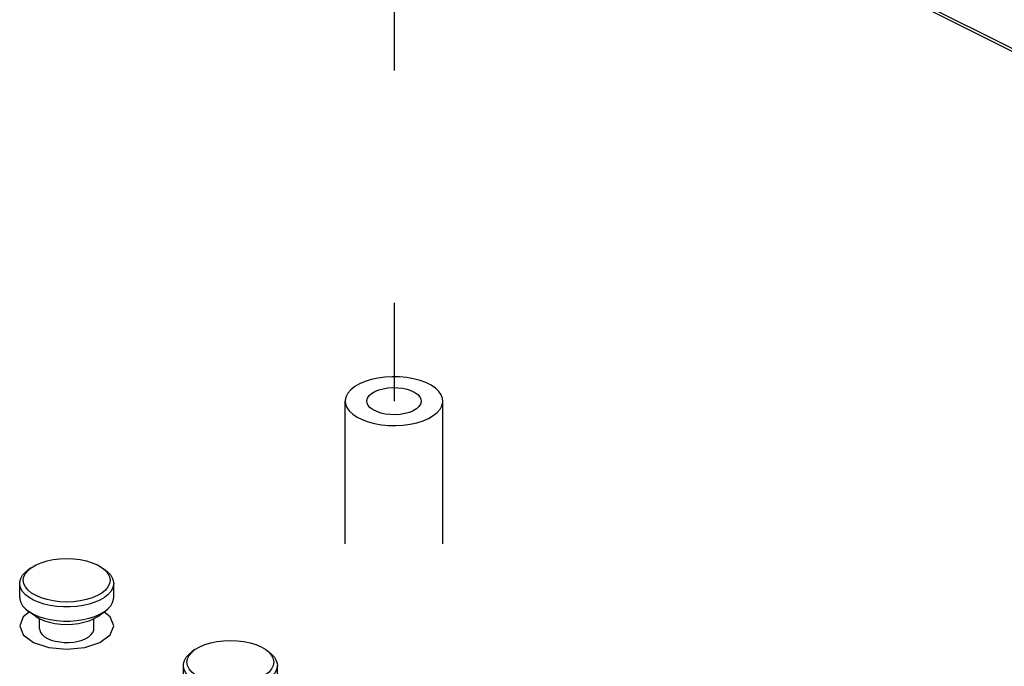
# Paper-space layout '005_EXP_CORICANT_PE_DRAWING_3_1' of a CAD drawing. Header units: millimetres. Extents: x 6 to 413, y 7 to 290.
# Tile 136 of 228: x 217 to 226, y 111 to 118. Entities that reach past the tile are written whole.
import ezdxf

# ---------------------------------------------------------------- set-up
doc = ezdxf.new("R2010")
doc.units = ezdxf.units.MM
doc.header["$LTSCALE"] = 23.1
doc.linetypes.add('DASHED', pattern=[0.2, 0.1, -0.1])
for name, color, linetype in [('000_OFFSET-LINES', 7, 'CONTINUOUS'), ('BASE_CORIANT_BL85', 7, 'CONTINUOUS'), ('BSO_M3X9P9_MAIN_BL340', 7, 'CONTINUOUS'), ('T_PIN_2_327_BL223', 7, 'CONTINUOUS'), ('T_PIN_2_327_BL224', 7, 'CONTINUOUS')]:
    doc.layers.add(name, color=color, linetype=linetype)

# ---------------------------------------------------------------- blocks, each defined once
blk = doc.blocks.new('BASE_CORIANT_BL85', base_point=(229.3285, 99.074))
at = {"layer": 'BASE_CORIANT_BL85', "color": 7, "linetype": 'Continuous'}
for p, q in [((268.6671, 96.3248), (220.4619, 120.4274)), ((258.0132, 101.6801), (220.4978, 120.4378)), ((216.6872, 111.7703), (216.6516, 111.6808)), ((216.7462, 111.8145), (216.6872, 111.7703)), ((217.5519, 111.5912), (217.5876, 111.6808)), ((217.4505, 111.5153), (217.5519, 111.5912)), ((216.7886, 111.5153), (216.9405, 111.4646))]:
    blk.add_line(p, q, dxfattribs=at)
for points in [[(217.5876, 111.6808), (217.5519, 111.7703), (217.4929, 111.8145)], [(216.6516, 111.6808), (216.6872, 111.5912), (216.7886, 111.5153)], [(216.9405, 111.4646), (217.1196, 111.4468), (217.2986, 111.4646), (217.4505, 111.5153)]]:
    blk.add_lwpolyline(points, dxfattribs=at)
blk = doc.blocks.new('T_PIN_2_327_BL223', base_point=(218.7487, 111.1174))
at = {"layer": 'T_PIN_2_327_BL223', "color": 7, "linetype": 'Continuous'}
for p, q in [((218.3637, 111.4162), (218.396, 111.443)), ((218.396, 111.443), (218.3666, 111.4222)), ((218.396, 111.443), (218.4433, 111.471)), ((219.0542, 111.471), (219.1014, 111.443)), ((219.1015, 111.443), (219.1308, 111.4222)), ((218.2807, 111.1468), (218.2807, 111.2871)), ((219.2167, 111.1468), (219.2167, 111.2871)), ((218.4401, 110.9597), (218.3666, 111.0117)), ((218.4401, 110.9597), (218.4814, 110.9352)), ((219.016, 110.9352), (219.0574, 110.9597)), ((219.0574, 110.9597), (219.1308, 111.0117)), ((218.4787, 110.835), (218.4787, 110.9368)), ((219.0187, 110.835), (219.0187, 110.9368))]:
    blk.add_line(p, q, dxfattribs=at)
for points in [[(218.4433, 111.471), (218.495, 111.4931), (218.5528, 111.5108), (218.6155, 111.5237), (218.6813, 111.5316), (218.7487, 111.5343), (218.8162, 111.5316), (218.882, 111.5237), (218.9446, 111.5108), (219.0025, 111.4931), (219.0542, 111.471)], [(219.1014, 111.443), (219.1338, 111.4162), (219.1597, 111.3849), (219.1754, 111.352), (219.1807, 111.3183), (219.1754, 111.2845), (219.1597, 111.2516), (219.1338, 111.2203), (219.0983, 111.1914), (219.0542, 111.1655)], [(218.2807, 111.2871), (218.2819, 111.3038), (218.2914, 111.3368), (218.3102, 111.3688), (218.338, 111.3992), (218.3666, 111.4222)], [(218.4433, 111.1655), (218.3991, 111.1914), (218.3637, 111.2203), (218.3378, 111.2516), (218.322, 111.2845), (218.3167, 111.3183), (218.322, 111.352), (218.3378, 111.3849), (218.3637, 111.4162)], [(219.1308, 111.4222), (219.1595, 111.3992), (219.1872, 111.3688), (219.206, 111.3368), (219.2155, 111.3038), (219.2167, 111.2871)], [(218.4178, 111.1216), (218.3741, 111.1468), (218.338, 111.1749), (218.3102, 111.2053), (218.2914, 111.2373), (218.2819, 111.2704), (218.2807, 111.2871)], [(219.2167, 111.2871), (219.2155, 111.2704), (219.206, 111.2373), (219.1872, 111.2053), (219.1595, 111.1749), (219.1234, 111.1468), (219.0797, 111.1216)], [(219.0542, 111.1655), (219.0025, 111.1434), (218.9446, 111.1257), (218.882, 111.1128), (218.8162, 111.1049), (218.7487, 111.1023), (218.6813, 111.1049), (218.6155, 111.1128), (218.5528, 111.1257), (218.495, 111.1434), (218.4433, 111.1655)], [(218.2807, 111.1468), (218.2819, 111.1301), (218.2914, 111.097), (218.3102, 111.065), (218.338, 111.0346), (218.3666, 111.0117)], [(219.0797, 111.1216), (219.0292, 111.0997), (218.973, 111.0817), (218.9123, 111.0678), (218.8482, 111.0584), (218.7821, 111.0537), (218.7153, 111.0537), (218.6492, 111.0584), (218.5852, 111.0678), (218.5244, 111.0817), (218.4683, 111.0997), (218.4178, 111.1216)], [(219.1308, 111.0117), (219.1595, 111.0346), (219.1872, 111.065), (219.206, 111.097), (219.2155, 111.1301), (219.2167, 111.1468)], [(218.3666, 111.0117), (218.3741, 111.0065), (218.4178, 110.9813)], [(218.4178, 110.9813), (218.4683, 110.9595), (218.5244, 110.9414), (218.5852, 110.9275), (218.6492, 110.9181), (218.7153, 110.9134), (218.7821, 110.9134), (218.8482, 110.9181), (218.9123, 110.9275), (218.973, 110.9414), (219.0292, 110.9595), (219.0797, 110.9813)], [(219.0797, 110.9813), (219.1234, 111.0065), (219.1308, 111.0117)], [(218.4814, 110.9352), (218.5267, 110.9159), (218.5773, 110.9004), (218.6321, 110.8891), (218.6897, 110.8822), (218.7487, 110.8798), (218.8077, 110.8822), (218.8653, 110.8891), (218.9201, 110.9004), (218.9708, 110.9159), (219.016, 110.9352)], [(218.4787, 110.835), (218.4798, 110.8232), (218.488, 110.7999), (218.5042, 110.7778), (218.5278, 110.7574), (218.558, 110.7394), (218.594, 110.7244), (218.6346, 110.7127), (218.6787, 110.7046), (218.725, 110.7005), (218.7721, 110.7005), (218.8181, 110.7045), (218.8624, 110.7126), (218.9034, 110.7244), (218.9396, 110.7396)], [(218.9396, 110.7396), (218.9699, 110.7576), (218.9934, 110.778), (219.0095, 110.8001), (219.0177, 110.8232), (219.0187, 110.835)]]:
    blk.add_lwpolyline(points, dxfattribs=at)
blk = doc.blocks.new('T_PIN_2_327_BL224', base_point=(217.1196, 111.932))
at = {"layer": 'T_PIN_2_327_BL224', "color": 7, "linetype": 'Continuous'}
for p, q in [((216.7345, 112.2308), (216.7668, 112.2576)), ((216.7668, 112.2575), (216.7374, 112.2368)), ((216.7668, 112.2576), (216.8141, 112.2856)), ((217.425, 112.2856), (217.4723, 112.2576)), ((217.4723, 112.2575), (217.5017, 112.2368)), ((216.6516, 111.9614), (216.6516, 112.1017)), ((217.5876, 111.9614), (217.5876, 112.1017)), ((216.8109, 111.7743), (216.7374, 111.8263)), ((216.8109, 111.7743), (216.8523, 111.7498)), ((216.8496, 111.6496), (216.8496, 111.7514)), ((217.3868, 111.7498), (217.4282, 111.7743)), ((217.3896, 111.6496), (217.3896, 111.7514)), ((217.4282, 111.7743), (217.5017, 111.8263))]:
    blk.add_line(p, q, dxfattribs=at)
for points in [[(216.8141, 112.2856), (216.8658, 112.3076), (216.9237, 112.3254), (216.9863, 112.3383), (217.0521, 112.3462), (217.1196, 112.3488), (217.187, 112.3462), (217.2528, 112.3383), (217.3154, 112.3254), (217.3733, 112.3076), (217.425, 112.2856)], [(216.6516, 112.1017), (216.6527, 112.1184), (216.6622, 112.1514), (216.6811, 112.1834), (216.7088, 112.2138), (216.7374, 112.2368)], [(216.8141, 111.9801), (216.7699, 112.006), (216.7345, 112.0349), (216.7086, 112.0662), (216.6929, 112.0991), (216.6876, 112.1328), (216.6929, 112.1666), (216.7086, 112.1995), (216.7345, 112.2308)], [(217.4723, 112.2576), (217.5046, 112.2308), (217.5305, 112.1995), (217.5463, 112.1666), (217.5516, 112.1328), (217.5463, 112.0991), (217.5305, 112.0662), (217.5046, 112.0349), (217.4692, 112.006), (217.425, 111.9801)], [(217.5017, 112.2368), (217.5303, 112.2138), (217.558, 112.1834), (217.5769, 112.1514), (217.5864, 112.1184), (217.5876, 112.1017)], [(216.7886, 111.9362), (216.7449, 111.9614), (216.7088, 111.9895), (216.6811, 112.0199), (216.6622, 112.0519), (216.6527, 112.085), (216.6516, 112.1017)], [(217.5876, 112.1017), (217.5864, 112.085), (217.5769, 112.0519), (217.558, 112.0199), (217.5303, 111.9895), (217.4942, 111.9614), (217.4505, 111.9362)], [(216.6516, 111.9614), (216.6527, 111.9447), (216.6622, 111.9116), (216.6811, 111.8796), (216.7088, 111.8492), (216.7374, 111.8263)], [(217.4505, 111.9362), (217.4, 111.9143), (217.3438, 111.8963), (217.2831, 111.8824), (217.219, 111.873), (217.1529, 111.8683), (217.0862, 111.8683), (217.0201, 111.873), (216.956, 111.8824), (216.8953, 111.8963), (216.8391, 111.9143), (216.7886, 111.9362)], [(217.425, 111.9801), (217.3733, 111.958), (217.3154, 111.9403), (217.2528, 111.9274), (217.187, 111.9195), (217.1196, 111.9168), (217.0521, 111.9195), (216.9863, 111.9274), (216.9237, 111.9403), (216.8658, 111.958), (216.8141, 111.9801)], [(217.5017, 111.8263), (217.5303, 111.8492), (217.558, 111.8796), (217.5769, 111.9116), (217.5864, 111.9447), (217.5876, 111.9614)], [(216.7374, 111.8263), (216.7449, 111.8211), (216.7886, 111.7959)], [(216.7886, 111.7959), (216.8391, 111.774), (216.8953, 111.756), (216.956, 111.7421), (217.0201, 111.7327), (217.0862, 111.728), (217.1529, 111.728), (217.219, 111.7327), (217.2831, 111.7421), (217.3438, 111.756), (217.4, 111.774), (217.4505, 111.7959)], [(216.8523, 111.7498), (216.8975, 111.7305), (216.9482, 111.715), (217.0029, 111.7036), (217.0605, 111.6967), (217.1196, 111.6944), (217.1786, 111.6967), (217.2362, 111.7036), (217.291, 111.715), (217.3416, 111.7305), (217.3868, 111.7498)], [(217.4505, 111.7959), (217.4942, 111.8211), (217.5017, 111.8263)], [(216.8496, 111.6496), (216.8506, 111.6378), (216.8588, 111.6145), (216.875, 111.5923), (216.8986, 111.572), (216.9289, 111.554), (216.9648, 111.539), (217.0054, 111.5272), (217.0495, 111.5192), (217.0958, 111.5151), (217.1429, 111.5151), (217.1889, 111.5191), (217.2333, 111.5272), (217.2742, 111.5389), (217.3105, 111.5541)], [(217.3105, 111.5541), (217.3407, 111.5721), (217.3643, 111.5926), (217.3804, 111.6147), (217.3885, 111.6378), (217.3895, 111.6496)]]:
    blk.add_lwpolyline(points, dxfattribs=at)
blk = doc.blocks.new('BSO_M3X9P9_MAIN_BL340', base_point=(220.3779, 113.3267))
at = {"layer": 'BSO_M3X9P9_MAIN_BL340', "color": 7, "linetype": 'Continuous'}
for p, q in [((219.8919, 112.496), (219.8919, 113.9146)), ((220.8639, 112.496), (220.8639, 113.9146))]:
    blk.add_line(p, q, dxfattribs=at)
for points in [[(220.8639, 113.9145), (220.8608, 113.9418), (220.8473, 113.9774), (220.8233, 114.0117), (220.7894, 114.0438), (220.7463, 114.0731), (220.6949, 114.0987), (220.6365, 114.1203), (220.5722, 114.1373), (220.5037, 114.1493), (220.4323, 114.156), (220.3597, 114.1574), (220.2875, 114.1533), (220.2174, 114.1439), (220.1508, 114.1294), (220.0893, 114.1101), (220.0342, 114.0864)], [(220.0342, 114.0864), (219.9869, 114.0589), (219.9482, 114.0281), (219.9192, 113.9948), (219.9004, 113.9597), (219.8922, 113.9236), (219.8919, 113.9146)], [(220.1079, 113.9146), (220.1082, 113.9208), (220.1151, 113.9455), (220.1309, 113.9691), (220.1552, 113.9908), (220.187, 114.01)], [(220.187, 114.01), (220.2253, 114.0259), (220.2688, 114.0381), (220.3161, 114.046), (220.3654, 114.0494), (220.4152, 114.0483), (220.4637, 114.0426), (220.5093, 114.0325), (220.5504, 114.0184), (220.5856, 114.0008), (220.6138, 113.9802), (220.6339, 113.9575), (220.6453, 113.9332), (220.6479, 113.9145)], [(219.8919, 113.9146), (219.895, 113.8873), (219.9085, 113.8517), (219.9325, 113.8174), (219.9664, 113.7853), (220.0095, 113.756), (220.0609, 113.7304), (220.1193, 113.7088), (220.1836, 113.6918), (220.2521, 113.6798), (220.3235, 113.6731), (220.3961, 113.6717), (220.4683, 113.6758), (220.5384, 113.6852), (220.605, 113.6997), (220.6665, 113.719), (220.7216, 113.7427)], [(220.5688, 113.8191), (220.5305, 113.8032), (220.487, 113.7911), (220.4397, 113.7831), (220.3904, 113.7797), (220.3406, 113.7808), (220.2921, 113.7866), (220.2465, 113.7966), (220.2054, 113.8107), (220.1702, 113.8283), (220.142, 113.8489), (220.1219, 113.8717), (220.1105, 113.8959), (220.1079, 113.9146)], [(220.6479, 113.9145), (220.6476, 113.9083), (220.6407, 113.8836), (220.6249, 113.86), (220.6006, 113.8383), (220.5688, 113.8191)], [(220.7216, 113.7427), (220.7689, 113.7703), (220.8076, 113.801), (220.8366, 113.8343), (220.8554, 113.8694), (220.8636, 113.9055), (220.8639, 113.9145)]]:
    blk.add_lwpolyline(points, dxfattribs=at)

psp = doc.layouts.new('005_EXP_CORICANT_PE_DRAWING_3_1')

# ---------------------------------------------------------------- linework, layer by layer
at = {"layer": '000_OFFSET-LINES', "color": 4, "linetype": 'DASHED'}
psp.add_line((220.3779, 119.5122), (220.3779, 113.9146), dxfattribs=at)

# ---------------------------------------------------------------- block references
at = {"layer": 'BASE_CORIANT_BL85'}
psp.add_blockref('BASE_CORIANT_BL85', (229.3285, 99.074), dxfattribs=at)
at = {"layer": 'BSO_M3X9P9_MAIN_BL340'}
psp.add_blockref('BSO_M3X9P9_MAIN_BL340', (220.3779, 113.3267), dxfattribs=at)
at = {"layer": 'T_PIN_2_327_BL223'}
psp.add_blockref('T_PIN_2_327_BL223', (218.7487, 111.1174), dxfattribs=at)
at = {"layer": 'T_PIN_2_327_BL224'}
psp.add_blockref('T_PIN_2_327_BL224', (217.1196, 111.932), dxfattribs=at)

doc.saveas('drawing.dxf')
